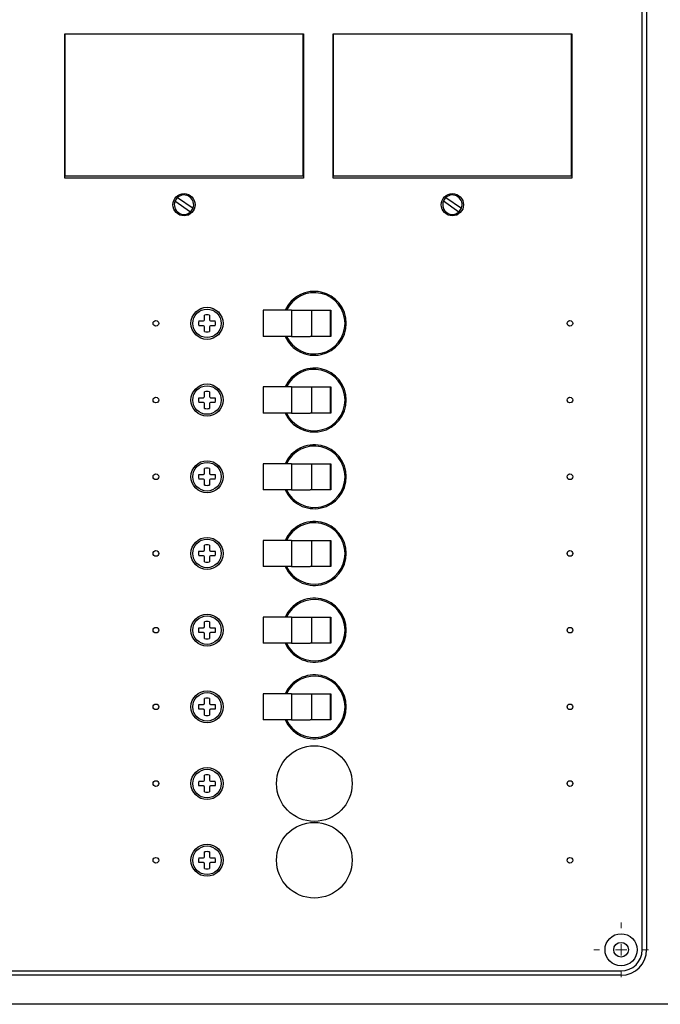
# Model space of a CAD drawing. Header units: inches. Extents: x 0 to 26.5, y 0 to 16.9.
# Tile 5 of 24: x 14.8 to 21, y 0.3 to 9.9. Entities that reach past the tile are written whole.
import ezdxf

# ---------------------------------------------------------------- set-up
doc = ezdxf.new("R2010")
doc.units = ezdxf.units.IN
doc.header["$LTSCALE"] = 0.5
doc.header["$MEASUREMENT"] = 0
doc.linetypes.add('CENTER', pattern=[2, 1.25, -0.25, 0.25, -0.25])
doc.layers.add('AM_7', color=4, linetype='CENTER', lineweight=15)
doc.layers.add('AM_VIS', color=7, linetype='Continuous', lineweight=30)
doc.layers.add('FORMAT', color=112, linetype='Continuous')

msp = doc.modelspace()

# ---------------------------------------------------------------- linework, layer by layer
at = {"layer": 'AM_7'}
for p, q in [((20.6585, 1.0085), (20.6585, 1.0645)), ((20.3915, 0.7975), (20.4475, 0.7975)), ((20.6035, 0.7975), (20.7135, 0.7975)), ((20.6585, 0.7425), (20.6585, 0.8525)), ((20.8695, 0.7975), (20.9255, 0.7975)), ((20.6585, 0.5305), (20.6585, 0.5865))]:
    msp.add_line(p, q, dxfattribs=at)
at = {"layer": 'AM_VIS', "color": 72}
for p, q in [((20.8662, 0.7975), (20.8662, 10.2975)), ((20.9085, 10.2975), (20.9085, 0.7975)), ((15.216, 9.7525), (17.551, 9.7525)), ((15.216, 8.3425), (15.216, 9.7525)), ((17.551, 9.7525), (17.551, 8.3425)), ((17.841, 9.7525), (20.176, 9.7525)), ((17.841, 8.3425), (17.841, 9.7525)), ((20.176, 9.7525), (20.176, 8.3425)), ((17.551, 8.3425), (15.216, 8.3425)), ((20.176, 8.3425), (17.841, 8.3425)), ((7.4585, 0.5898), (20.6585, 0.5898)), ((20.6585, 0.5475), (7.4585, 0.5475))]:
    msp.add_line(p, q, dxfattribs=at)
at = {"layer": 'AM_VIS', "color": 31}
for p, q in [((15.2211, 8.3604), (15.2211, 9.7525)), ((17.5459, 9.7525), (17.5459, 8.3604)), ((17.5459, 8.3604), (15.2211, 8.3604)), ((16.446, 8.0109), (16.2951, 8.1173)), ((16.321, 8.154), (16.4719, 8.0477))]:
    msp.add_line(p, q, dxfattribs=at)
at = {"layer": 'AM_VIS', "color": 132}
for p, q in [((17.8461, 8.3604), (17.8461, 9.7525)), ((20.1709, 9.7525), (20.1709, 8.3604)), ((20.1709, 8.3604), (17.8461, 8.3604)), ((19.071, 8.0109), (18.9201, 8.1173)), ((18.946, 8.154), (19.0969, 8.0477))]:
    msp.add_line(p, q, dxfattribs=at)
at = {"layer": 'AM_VIS', "color": 181}
for p, q in [((17.4333, 7.05), (17.1585, 7.05)), ((17.1585, 7.05), (17.1585, 6.795)), ((17.4333, 7.05), (17.4333, 6.795)), ((17.4333, 7.05), (17.5162, 7.05)), ((17.5162, 7.05), (17.6189, 7.05)), ((17.6189, 7.05), (17.8181, 7.05)), ((17.631, 7.05), (17.631, 6.795)), ((17.8121, 7.05), (17.8121, 6.795)), ((17.8181, 7.05), (17.8181, 6.795)), ((17.4333, 6.795), (17.1585, 6.795)), ((17.4333, 6.795), (17.5162, 6.795)), ((17.5162, 6.795), (17.6189, 6.795)), ((17.8181, 6.795), (17.6189, 6.795)), ((17.4333, 6.3), (17.1585, 6.3)), ((17.1585, 6.3), (17.1585, 6.045)), ((17.4333, 6.3), (17.4333, 6.045)), ((17.4333, 6.3), (17.5162, 6.3)), ((17.5162, 6.3), (17.6189, 6.3)), ((17.6189, 6.3), (17.8181, 6.3)), ((17.631, 6.3), (17.631, 6.045)), ((17.8121, 6.3), (17.8121, 6.045)), ((17.8181, 6.3), (17.8181, 6.045)), ((17.4333, 6.045), (17.1585, 6.045)), ((17.4333, 6.045), (17.5162, 6.045)), ((17.5162, 6.045), (17.6189, 6.045)), ((17.8181, 6.045), (17.6189, 6.045)), ((17.4333, 5.55), (17.1585, 5.55)), ((17.1585, 5.55), (17.1585, 5.295)), ((17.4333, 5.55), (17.4333, 5.295)), ((17.4333, 5.55), (17.5162, 5.55)), ((17.5162, 5.55), (17.6189, 5.55)), ((17.6189, 5.55), (17.8181, 5.55)), ((17.631, 5.55), (17.631, 5.295)), ((17.8121, 5.55), (17.8121, 5.295)), ((17.8181, 5.55), (17.8181, 5.295)), ((17.4333, 5.295), (17.1585, 5.295)), ((17.4333, 5.295), (17.5162, 5.295)), ((17.5162, 5.295), (17.6189, 5.295)), ((17.8181, 5.295), (17.6189, 5.295)), ((17.4333, 4.8), (17.1585, 4.8)), ((17.1585, 4.8), (17.1585, 4.545)), ((17.4333, 4.8), (17.4333, 4.545)), ((17.4333, 4.8), (17.5162, 4.8)), ((17.5162, 4.8), (17.6189, 4.8)), ((17.6189, 4.8), (17.8181, 4.8)), ((17.631, 4.8), (17.631, 4.545)), ((17.8121, 4.8), (17.8121, 4.545)), ((17.8181, 4.8), (17.8181, 4.545)), ((17.4333, 4.545), (17.1585, 4.545)), ((17.4333, 4.545), (17.5162, 4.545)), ((17.5162, 4.545), (17.6189, 4.545)), ((17.8181, 4.545), (17.6189, 4.545))]:
    msp.add_line(p, q, dxfattribs=at)
at = {"layer": 'AM_VIS', "color": 33}
for p, q in [((16.5272, 6.9455), (16.5739, 6.9455)), ((16.5854, 6.9571), (16.5854, 7.0038)), ((16.6315, 7.0038), (16.6315, 6.9571)), ((16.643, 6.9455), (16.6898, 6.9455)), ((16.5739, 6.8995), (16.5272, 6.8995)), ((16.5854, 6.8412), (16.5854, 6.8879)), ((16.6315, 6.8879), (16.6315, 6.8412)), ((16.6898, 6.8995), (16.643, 6.8995)), ((16.5272, 6.1955), (16.5739, 6.1955)), ((16.5854, 6.2071), (16.5854, 6.2538)), ((16.6315, 6.2538), (16.6315, 6.2071)), ((16.643, 6.1955), (16.6898, 6.1955)), ((16.5739, 6.1495), (16.5272, 6.1495)), ((16.5854, 6.0912), (16.5854, 6.1379)), ((16.6315, 6.1379), (16.6315, 6.0912)), ((16.6898, 6.1495), (16.643, 6.1495)), ((16.5854, 5.4571), (16.5854, 5.5038)), ((16.6315, 5.5038), (16.6315, 5.4571)), ((16.5272, 5.4455), (16.5739, 5.4455)), ((16.5739, 5.3995), (16.5272, 5.3995)), ((16.643, 5.4455), (16.6898, 5.4455)), ((16.6898, 5.3995), (16.643, 5.3995)), ((16.5854, 5.3412), (16.5854, 5.3879)), ((16.6315, 5.3879), (16.6315, 5.3412)), ((16.5854, 4.7071), (16.5854, 4.7538)), ((16.6315, 4.7538), (16.6315, 4.7071)), ((16.5272, 4.6955), (16.5739, 4.6955)), ((16.5739, 4.6495), (16.5272, 4.6495)), ((16.5854, 4.5912), (16.5854, 4.6379)), ((16.6315, 4.6379), (16.6315, 4.5912)), ((16.643, 4.6955), (16.6898, 4.6955)), ((16.6898, 4.6495), (16.643, 4.6495)), ((16.5854, 3.9571), (16.5854, 4.0038)), ((16.6315, 4.0038), (16.6315, 3.9571)), ((16.5272, 3.9455), (16.5739, 3.9455)), ((16.5739, 3.8995), (16.5272, 3.8995)), ((16.5854, 3.8412), (16.5854, 3.8879)), ((16.6315, 3.8879), (16.6315, 3.8412)), ((16.643, 3.9455), (16.6898, 3.9455)), ((16.6898, 3.8995), (16.643, 3.8995)), ((16.5272, 3.1955), (16.5739, 3.1955)), ((16.5854, 3.2071), (16.5854, 3.2538)), ((16.6315, 3.2538), (16.6315, 3.2071)), ((16.643, 3.1955), (16.6898, 3.1955)), ((16.5739, 3.1495), (16.5272, 3.1495)), ((16.5854, 3.0912), (16.5854, 3.1379)), ((16.6315, 3.1379), (16.6315, 3.0912)), ((16.6898, 3.1495), (16.643, 3.1495)), ((16.5854, 2.4571), (16.5854, 2.5038)), ((16.6315, 2.5038), (16.6315, 2.4571)), ((16.5272, 2.4455), (16.5739, 2.4455)), ((16.643, 2.4455), (16.6898, 2.4455)), ((16.5739, 2.3995), (16.5272, 2.3995)), ((16.5854, 2.3412), (16.5854, 2.3879)), ((16.6315, 2.3879), (16.6315, 2.3412)), ((16.6898, 2.3995), (16.643, 2.3995)), ((16.5854, 1.7071), (16.5854, 1.7538)), ((16.6315, 1.7538), (16.6315, 1.7071)), ((16.5272, 1.6955), (16.5739, 1.6955)), ((16.5739, 1.6495), (16.5272, 1.6495)), ((16.5854, 1.5912), (16.5854, 1.6379)), ((16.6315, 1.6379), (16.6315, 1.5912)), ((16.643, 1.6955), (16.6898, 1.6955)), ((16.6898, 1.6495), (16.643, 1.6495))]:
    msp.add_line(p, q, dxfattribs=at)
at = {"layer": 'AM_VIS', "color": 201}
for p, q in [((17.4333, 4.05), (17.1585, 4.05)), ((17.1585, 4.05), (17.1585, 3.795)), ((17.4333, 4.05), (17.4333, 3.795)), ((17.4333, 4.05), (17.5162, 4.05)), ((17.5162, 4.05), (17.6189, 4.05)), ((17.6189, 4.05), (17.8181, 4.05)), ((17.631, 4.05), (17.631, 3.795)), ((17.8121, 4.05), (17.8121, 3.795)), ((17.8181, 4.05), (17.8181, 3.795)), ((17.4333, 3.795), (17.1585, 3.795)), ((17.4333, 3.795), (17.5162, 3.795)), ((17.5162, 3.795), (17.6189, 3.795)), ((17.8181, 3.795), (17.6189, 3.795)), ((17.4333, 3.3), (17.1585, 3.3)), ((17.1585, 3.3), (17.1585, 3.045)), ((17.4333, 3.3), (17.4333, 3.045)), ((17.4333, 3.3), (17.5162, 3.3)), ((17.5162, 3.3), (17.6189, 3.3)), ((17.6189, 3.3), (17.8181, 3.3)), ((17.631, 3.3), (17.631, 3.045)), ((17.8121, 3.3), (17.8121, 3.045)), ((17.8181, 3.3), (17.8181, 3.045)), ((17.4333, 3.045), (17.1585, 3.045)), ((17.4333, 3.045), (17.5162, 3.045)), ((17.5162, 3.045), (17.6189, 3.045)), ((17.8181, 3.045), (17.6189, 3.045))]:
    msp.add_line(p, q, dxfattribs=at)
at = {"layer": 'AM_VIS', "color": 72}
for centre, radius in [((16.3835, 8.0825), 0.1094), ((19.0085, 8.0825), 0.1094), ((16.6085, 6.9225), 0.157), ((16.1085, 6.9225), 0.0275), ((20.1585, 6.9225), 0.0275), ((16.6085, 6.1725), 0.157), ((16.1085, 6.1725), 0.0275), ((20.1585, 6.1725), 0.0275), ((16.6085, 5.4225), 0.157), ((16.1085, 5.4225), 0.0275), ((20.1585, 5.4225), 0.0275), ((16.6085, 4.6725), 0.157), ((16.1085, 4.6725), 0.0275), ((20.1585, 4.6725), 0.0275), ((16.6085, 3.9225), 0.157), ((16.1085, 3.9225), 0.0275), ((20.1585, 3.9225), 0.0275), ((16.6085, 3.1725), 0.157), ((16.1085, 3.1725), 0.0275), ((20.1585, 3.1725), 0.0275), ((16.6085, 2.4225), 0.157), ((16.1085, 2.4225), 0.0275), ((20.1585, 2.4225), 0.0275), ((16.6085, 1.6725), 0.157), ((16.1085, 1.6725), 0.0275), ((20.1585, 1.6725), 0.0275), ((20.6585, 0.7975), 0.157), ((20.6585, 0.7975), 0.072)]:
    msp.add_circle(centre, radius, dxfattribs=at)
at = {"layer": 'AM_VIS', "color": 33}
for centre in [(16.6085, 6.9225), (16.6085, 6.1725), (16.6085, 5.4225), (16.6085, 4.6725), (16.6085, 3.9225), (16.6085, 3.1725), (16.6085, 2.4225), (16.6085, 1.6725)]:
    msp.add_circle(centre, 0.1395, dxfattribs=at)
at = {"layer": 'AM_VIS', "color": 150}
for centre in [(17.6585, 2.4225), (17.6585, 1.6725)]:
    msp.add_circle(centre, 0.37, dxfattribs=at)
at = {"layer": 'AM_VIS', "color": 31}
for start, end in [(158.52395, 311.12918), (131.15344, 158.52395), (338.49969, 131.15344), (311.12918, 338.49969)]:
    msp.add_arc((16.3835, 8.0825), 0.095, start, end, dxfattribs=at)
at = {"layer": 'AM_VIS', "color": 132}
for start, end in [(158.52395, 311.12918), (131.15344, 158.52395), (338.49969, 131.15344), (311.12918, 338.49969)]:
    msp.add_arc((19.0085, 8.0825), 0.095, start, end, dxfattribs=at)
at = {"layer": 'AM_VIS', "color": 72}
for centre, radius, start, end in [((17.6585, 6.9225), 0.3125, 204.07926, 155.92074), ((17.6585, 6.1725), 0.3125, 204.07926, 155.92074), ((17.6585, 5.4225), 0.3125, 204.07926, 155.92074), ((17.6585, 4.6725), 0.3125, 204.07926, 155.92074), ((17.6585, 3.9225), 0.3125, 204.07926, 155.92074), ((17.6585, 3.1725), 0.3125, 204.07926, 155.92074), ((20.6585, 0.7975), 0.25, 270, 0), ((20.6585, 0.7975), 0.2077, 270, 0)]:
    msp.add_arc(centre, radius, start, end, dxfattribs=at)
at = {"layer": 'AM_VIS', "color": 181}
for centre in [(17.6585, 6.9225), (17.6585, 6.1725), (17.6585, 5.4225), (17.6585, 4.6725)]:
    msp.add_arc(centre, 0.3, 205.15066, 154.84934, dxfattribs=at)
at = {"layer": 'AM_VIS', "color": 33}
for centre, radius, start, end in [((16.6085, 6.9225), 0.0845, 164.17338, 195.82662), ((16.5739, 6.9571), 0.0115, 270, 0), ((16.6085, 6.9225), 0.0845, 74.17338, 105.82662), ((16.643, 6.9571), 0.0115, 180, 270), ((16.6085, 6.9225), 0.0845, 344.17338, 15.82662), ((16.5739, 6.8879), 0.0115, 0, 90), ((16.6085, 6.9225), 0.0845, 254.17338, 285.82662), ((16.643, 6.8879), 0.0115, 90, 180), ((16.6085, 6.1725), 0.0845, 164.17338, 195.82662), ((16.5739, 6.2071), 0.0115, 270, 0), ((16.6085, 6.1725), 0.0845, 74.17338, 105.82662), ((16.643, 6.2071), 0.0115, 180, 270), ((16.6085, 6.1725), 0.0845, 344.17338, 15.82662), ((16.5739, 6.1379), 0.0115, 0, 90), ((16.6085, 6.1725), 0.0845, 254.17338, 285.82662), ((16.643, 6.1379), 0.0115, 90, 180), ((16.6085, 5.4225), 0.0845, 74.17338, 105.82662), ((16.6085, 5.4225), 0.0845, 164.17338, 195.82662), ((16.5739, 5.4571), 0.0115, 270, 0), ((16.5739, 5.3879), 0.0115, 0, 90), ((16.643, 5.4571), 0.0115, 180, 270), ((16.643, 5.3879), 0.0115, 90, 180), ((16.6085, 5.4225), 0.0845, 344.17338, 15.82662), ((16.6085, 5.4225), 0.0845, 254.17338, 285.82662), ((16.6085, 4.6725), 0.0845, 74.17338, 105.82662), ((16.6085, 4.6725), 0.0845, 164.17338, 195.82662), ((16.5739, 4.7071), 0.0115, 270, 0), ((16.5739, 4.6379), 0.0115, 0, 90), ((16.643, 4.7071), 0.0115, 180, 270), ((16.643, 4.6379), 0.0115, 90, 180), ((16.6085, 4.6725), 0.0845, 344.17338, 15.82662), ((16.6085, 4.6725), 0.0845, 254.17338, 285.82662), ((16.5739, 3.9571), 0.0115, 270, 0), ((16.6085, 3.9225), 0.0845, 74.17338, 105.82662), ((16.643, 3.9571), 0.0115, 180, 270), ((16.6085, 3.9225), 0.0845, 164.17338, 195.82662), ((16.5739, 3.8879), 0.0115, 0, 90), ((16.643, 3.8879), 0.0115, 90, 180), ((16.6085, 3.9225), 0.0845, 344.17338, 15.82662), ((16.6085, 3.9225), 0.0845, 254.17338, 285.82662), ((16.6085, 3.1725), 0.0845, 164.17338, 195.82662), ((16.5739, 3.2071), 0.0115, 270, 0), ((16.6085, 3.1725), 0.0845, 74.17338, 105.82662), ((16.643, 3.2071), 0.0115, 180, 270), ((16.6085, 3.1725), 0.0845, 344.17338, 15.82662), ((16.5739, 3.1379), 0.0115, 0, 90), ((16.6085, 3.1725), 0.0845, 254.17338, 285.82662), ((16.643, 3.1379), 0.0115, 90, 180), ((16.6085, 2.4225), 0.0845, 74.17338, 105.82662), ((16.6085, 2.4225), 0.0845, 164.17338, 195.82662), ((16.5739, 2.4571), 0.0115, 270, 0), ((16.643, 2.4571), 0.0115, 180, 270), ((16.6085, 2.4225), 0.0845, 344.17338, 15.82662), ((16.5739, 2.3879), 0.0115, 0, 90), ((16.6085, 2.4225), 0.0845, 254.17338, 285.82662), ((16.643, 2.3879), 0.0115, 90, 180), ((16.6085, 1.6725), 0.0845, 74.17338, 105.82662), ((16.6085, 1.6725), 0.0845, 164.17338, 195.82662), ((16.5739, 1.7071), 0.0115, 270, 0), ((16.5739, 1.6379), 0.0115, 0, 90), ((16.643, 1.7071), 0.0115, 180, 270), ((16.643, 1.6379), 0.0115, 90, 180), ((16.6085, 1.6725), 0.0845, 344.17338, 15.82662), ((16.6085, 1.6725), 0.0845, 254.17338, 285.82662)]:
    msp.add_arc(centre, radius, start, end, dxfattribs=at)
at = {"layer": 'AM_VIS', "color": 201}
for centre in [(17.6585, 3.9225), (17.6585, 3.1725)]:
    msp.add_arc(centre, 0.3, 205.15066, 154.84934, dxfattribs=at)
at = {"layer": 'FORMAT'}
msp.add_line((26.4844, 0.264), (0, 0.264), dxfattribs=at)

doc.saveas('drawing.dxf')
